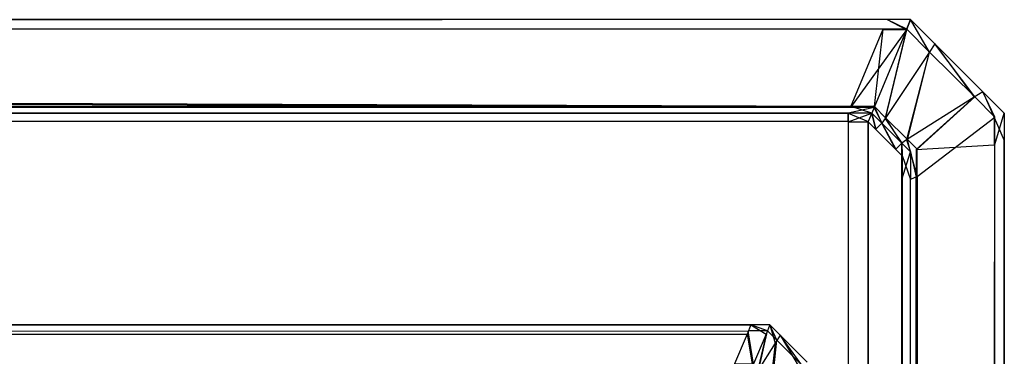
# Model space of a CAD drawing. Extents: x 0 to 0.8, y -0.501 to 0.
# Tile 111 of 111: x 0.78949 to 0.8, y -0.0036 to 0. Entities that reach past the tile are written whole.
import ezdxf

# ---------------------------------------------------------------- set-up
doc = ezdxf.new("R2010")
doc.units = 0
doc.layers.add('L39_KORPUS1_0___REPLACEMTFOREMP', color=7, linetype='CONTINUOUS')
doc.layers.add('L3_ABDECKPL_0___REPLACEMTFOREMP', color=7, linetype='CONTINUOUS')

msp = doc.modelspace()

# ---------------------------------------------------------------- linework, layer by layer
at = {"layer": 'L39_KORPUS1_0___REPLACEMTFOREMP', "color": 8}
for points, invisible_edges in [([(0.797254, -0.003361, 0.007289), (0.1, -0.003262, 0.00719), (0.1, -0.003361, 0.007289), (0.797254, -0.003361, 0.007289)], 13), ([(0.1, -0.003262, 0.00719), (0.797254, -0.003361, 0.007289), (0.797295, -0.003262, 0.00719), (0.1, -0.003262, 0.00719)], 14), ([(0.1, -0.003262, 0.000565), (0.797295, -0.003262, 0.007018), (0.797295, -0.003262, 0.000565), (0.1, -0.003262, 0.000565)], 13), ([(0.797295, -0.003262, 0.007018), (0.1, -0.003262, 0.000565), (0.1, -0.003262, 0.007018), (0.797295, -0.003262, 0.007018)], 14), ([(0.1, -0.003262, 0.007018), (0.797295, -0.003262, 0.00719), (0.797295, -0.003262, 0.007018), (0.1, -0.003262, 0.007018)], 13), ([(0.797295, -0.003262, 0.00719), (0.1, -0.003262, 0.007018), (0.1, -0.003262, 0.00719), (0.797295, -0.003262, 0.00719)], 14), ([(0.797295, -0.003262, 0.0005), (0.1, -0.003326, 0.000436), (0.1, -0.003262, 0.0005), (0.797295, -0.003262, 0.0005)], 13), ([(0.1, -0.003326, 0.000436), (0.797295, -0.003262, 0.0005), (0.797268, -0.003326, 0.000436), (0.1, -0.003326, 0.000436)], 14), ([(0.1, -0.003262, 0.0005), (0.797295, -0.003262, 0.000565), (0.797295, -0.003262, 0.0005), (0.1, -0.003262, 0.0005)], 13), ([(0.797295, -0.003262, 0.000565), (0.1, -0.003262, 0.0005), (0.1, -0.003262, 0.000565), (0.797295, -0.003262, 0.000565)], 14), ([(0.797268, -0.003326, 0.000436), (0.1, -0.003682, 0.00008), (0.1, -0.003326, 0.000436), (0.797268, -0.003326, 0.000436)], 13), ([(0.1, -0.003682, 0.00008), (0.797268, -0.003326, 0.000436), (0.797121, -0.003682, 0.000079), (0.1, -0.003682, 0.00008)], 14), ([(0.797111, -0.003705, 0.007633), (0.1, -0.003361, 0.007289), (0.1, -0.003705, 0.007633), (0.797111, -0.003705, 0.007633)], 13), ([(0.1, -0.003361, 0.007289), (0.797111, -0.003705, 0.007633), (0.797254, -0.003361, 0.007289), (0.1, -0.003361, 0.007289)], 14), ([(0.797314, -0.003705, 0.007633), (0.797254, -0.003361, 0.007289), (0.797111, -0.003705, 0.007633), (0.797314, -0.003705, 0.007633)], 13), ([(0.797268, -0.003326, 0.000436), (0.797324, -0.003682, 0.000079), (0.797121, -0.003682, 0.000079), (0.797268, -0.003326, 0.000436)], 13), ([(0.797457, -0.003361, 0.007289), (0.797295, -0.003262, 0.00719), (0.797254, -0.003361, 0.007289), (0.797457, -0.003361, 0.007289)], 13), ([(0.797254, -0.003361, 0.007289), (0.797314, -0.003705, 0.007633), (0.797457, -0.003361, 0.007289), (0.797254, -0.003361, 0.007289)], 14), ([(0.797295, -0.003262, 0.0005), (0.797472, -0.003326, 0.000436), (0.797268, -0.003326, 0.000436), (0.797295, -0.003262, 0.0005)], 13), ([(0.797324, -0.003682, 0.000079), (0.797268, -0.003326, 0.000436), (0.797472, -0.003326, 0.000436), (0.797324, -0.003682, 0.000079)], 14), ([(0.797295, -0.003262, 0.00719), (0.797457, -0.003361, 0.007289), (0.797498, -0.003262, 0.00719), (0.797295, -0.003262, 0.00719)], 14), ([(0.797295, -0.003262, 0.007018), (0.797498, -0.003262, 0.000565), (0.797295, -0.003262, 0.000565), (0.797295, -0.003262, 0.007018)], 13), ([(0.797498, -0.003262, 0.000565), (0.797295, -0.003262, 0.007018), (0.797498, -0.003262, 0.007018), (0.797498, -0.003262, 0.000565)], 14), ([(0.797295, -0.003262, 0.00719), (0.797498, -0.003262, 0.007018), (0.797295, -0.003262, 0.007018), (0.797295, -0.003262, 0.00719)], 13), ([(0.797498, -0.003262, 0.007018), (0.797295, -0.003262, 0.00719), (0.797498, -0.003262, 0.00719), (0.797498, -0.003262, 0.007018)], 14), ([(0.797295, -0.003262, 0.000565), (0.797498, -0.003262, 0.0005), (0.797295, -0.003262, 0.0005), (0.797295, -0.003262, 0.000565)], 13), ([(0.797498, -0.003262, 0.0005), (0.797295, -0.003262, 0.000565), (0.797498, -0.003262, 0.000565), (0.797498, -0.003262, 0.0005)], 14), ([(0.797472, -0.003326, 0.000436), (0.797295, -0.003262, 0.0005), (0.797498, -0.003262, 0.0005), (0.797472, -0.003326, 0.000436)], 14), ([(0.797367, -0.003758, 0.007633), (0.797457, -0.003361, 0.007289), (0.797314, -0.003705, 0.007633), (0.797367, -0.003758, 0.007633)], 13), ([(0.797472, -0.003326, 0.000436), (0.797379, -0.003738, 0.000079), (0.797324, -0.003682, 0.000079), (0.797472, -0.003326, 0.000436)], 13), ([(0.797457, -0.003361, 0.007289), (0.797367, -0.003758, 0.007633), (0.797554, -0.003458, 0.007289), (0.797457, -0.003361, 0.007289)], 14), ([(0.797379, -0.003738, 0.000079), (0.797472, -0.003326, 0.000436), (0.797573, -0.003427, 0.000436), (0.797379, -0.003738, 0.000079)], 14), ([(0.797554, -0.003458, 0.007289), (0.797498, -0.003262, 0.00719), (0.797457, -0.003361, 0.007289), (0.797554, -0.003458, 0.007289)], 13), ([(0.797498, -0.003262, 0.0005), (0.797573, -0.003427, 0.000436), (0.797472, -0.003326, 0.000436), (0.797498, -0.003262, 0.0005)], 13), ([(0.797573, -0.003427, 0.000436), (0.797498, -0.003262, 0.0005), (0.797608, -0.003372, 0.0005), (0.797573, -0.003427, 0.000436)], 14), ([(0.797498, -0.003262, 0.0005), (0.797608, -0.003372, 0.000565), (0.797608, -0.003372, 0.0005), (0.797498, -0.003262, 0.0005)], 13), ([(0.797608, -0.003372, 0.000565), (0.797498, -0.003262, 0.0005), (0.797498, -0.003262, 0.000565), (0.797608, -0.003372, 0.000565)], 14), ([(0.797498, -0.003262, 0.000565), (0.797608, -0.003372, 0.007018), (0.797608, -0.003372, 0.000565), (0.797498, -0.003262, 0.000565)], 13), ([(0.797608, -0.003372, 0.007018), (0.797498, -0.003262, 0.000565), (0.797498, -0.003262, 0.007018), (0.797608, -0.003372, 0.007018)], 14), ([(0.797498, -0.003262, 0.00719), (0.797554, -0.003458, 0.007289), (0.797608, -0.003372, 0.00719), (0.797498, -0.003262, 0.00719)], 14), ([(0.797498, -0.003262, 0.007018), (0.797608, -0.003372, 0.00719), (0.797608, -0.003372, 0.007018), (0.797498, -0.003262, 0.007018)], 13), ([(0.797608, -0.003372, 0.00719), (0.797498, -0.003262, 0.007018), (0.797498, -0.003262, 0.00719), (0.797608, -0.003372, 0.00719)], 14), ([(0.797506, -0.003896, 0.007633), (0.797554, -0.003458, 0.007289), (0.797367, -0.003758, 0.007633), (0.797506, -0.003896, 0.007633)], 13), ([(0.797573, -0.003427, 0.000436), (0.797526, -0.003884, 0.000079), (0.797379, -0.003738, 0.000079), (0.797573, -0.003427, 0.000436)], 13), ([(0.797554, -0.003458, 0.007289), (0.797506, -0.003896, 0.007633), (0.797809, -0.003713, 0.007289), (0.797554, -0.003458, 0.007289)], 14), ([(0.797526, -0.003884, 0.000079), (0.797573, -0.003427, 0.000436), (0.79784, -0.003694, 0.000436), (0.797526, -0.003884, 0.000079)], 14), ([(0.797809, -0.003713, 0.007289), (0.797608, -0.003372, 0.00719), (0.797554, -0.003458, 0.007289), (0.797809, -0.003713, 0.007289)], 13), ([(0.797608, -0.003372, 0.0005), (0.79784, -0.003694, 0.000436), (0.797573, -0.003427, 0.000436), (0.797608, -0.003372, 0.0005)], 13), ([(0.797608, -0.003372, 0.007018), (0.797896, -0.00366, 0.00719), (0.797896, -0.00366, 0.007018), (0.797608, -0.003372, 0.007018)], 13), ([(0.797896, -0.00366, 0.00719), (0.797608, -0.003372, 0.007018), (0.797608, -0.003372, 0.00719), (0.797896, -0.00366, 0.00719)], 14), ([(0.797608, -0.003372, 0.00719), (0.797809, -0.003713, 0.007289), (0.797896, -0.00366, 0.00719), (0.797608, -0.003372, 0.00719)], 14), ([(0.797608, -0.003372, 0.000565), (0.797896, -0.00366, 0.007018), (0.797896, -0.00366, 0.000565), (0.797608, -0.003372, 0.000565)], 13), ([(0.797896, -0.00366, 0.007018), (0.797608, -0.003372, 0.000565), (0.797608, -0.003372, 0.007018), (0.797896, -0.00366, 0.007018)], 14), ([(0.797608, -0.003372, 0.0005), (0.797896, -0.00366, 0.000565), (0.797896, -0.00366, 0.0005), (0.797608, -0.003372, 0.0005)], 13), ([(0.797896, -0.00366, 0.000565), (0.797608, -0.003372, 0.0005), (0.797608, -0.003372, 0.000565), (0.797896, -0.00366, 0.000565)], 14), ([(0.79784, -0.003694, 0.000436), (0.797608, -0.003372, 0.0005), (0.797896, -0.00366, 0.0005), (0.79784, -0.003694, 0.000436)], 14)]:
    msp.add_3dface(points, dxfattribs=dict(at, invisible_edges=invisible_edges))
at = {"layer": 'L3_ABDECKPL_0___REPLACEMTFOREMP', "color": 39}
for points, invisible_edges in [([(0.561822, 0, 0.602216), (0.798748, 0, 0.602038), (0.561822, 0, 0.602038), (0.561822, 0, 0.602216)], 13), ([(0.798748, 0, 0.602038), (0.561822, 0, 0.602216), (0.798748, 0, 0.602216), (0.798748, 0, 0.602038)], 14), ([(0.561822, 0, 0.602038), (0.798748, 0, 0.592354), (0.561822, 0, 0.592354), (0.561822, 0, 0.602038)], 13), ([(0.798748, 0, 0.592354), (0.561822, 0, 0.602038), (0.798748, 0, 0.602038), (0.798748, 0, 0.592354)], 14), ([(0.561867, -0.000108, 0.602325), (0.798748, 0, 0.602216), (0.561822, 0, 0.602216), (0.561867, -0.000108, 0.602325)], 13), ([(0.561822, 0, 0.592354), (0.798748, 0, 0.592216), (0.561822, 0, 0.592216), (0.561822, 0, 0.592354)], 13), ([(0.798748, 0, 0.592216), (0.561822, 0, 0.592354), (0.798748, 0, 0.592354), (0.798748, 0, 0.592216)], 14), ([(0.561822, 0, 0.592216), (0.798706, -0.000101, 0.592115), (0.561864, -0.000101, 0.592115), (0.561822, 0, 0.592216)], 13), ([(0.798706, -0.000101, 0.592115), (0.561822, 0, 0.592216), (0.798748, 0, 0.592216), (0.798706, -0.000101, 0.592115)], 14), ([(0.798748, 0, 0.602216), (0.561867, -0.000108, 0.602325), (0.798703, -0.000108, 0.602325), (0.798748, 0, 0.602216)], 14), ([(0.798955, -0.000108, 0.602325), (0.798748, 0, 0.602216), (0.798703, -0.000108, 0.602325), (0.798955, -0.000108, 0.602325)], 14), ([(0.798748, 0, 0.592216), (0.798958, -0.000101, 0.592115), (0.798706, -0.000101, 0.592115), (0.798748, 0, 0.592216)], 13), ([(0.798748, 0, 0.602216), (0.799, 0, 0.602038), (0.798748, 0, 0.602038), (0.798748, 0, 0.602216)], 13), ([(0.799, 0, 0.602038), (0.798748, 0, 0.602216), (0.799, 0, 0.602216), (0.799, 0, 0.602038)], 14), ([(0.798748, 0, 0.602038), (0.799, 0, 0.592354), (0.798748, 0, 0.592354), (0.798748, 0, 0.602038)], 13), ([(0.799, 0, 0.592354), (0.798748, 0, 0.602038), (0.799, 0, 0.602038), (0.799, 0, 0.592354)], 14), ([(0.798748, 0, 0.602216), (0.798955, -0.000108, 0.602325), (0.799, 0, 0.602216), (0.798748, 0, 0.602216)], 13), ([(0.798748, 0, 0.592354), (0.799, 0, 0.592216), (0.798748, 0, 0.592216), (0.798748, 0, 0.592354)], 13), ([(0.799, 0, 0.592216), (0.798748, 0, 0.592354), (0.799, 0, 0.592354), (0.799, 0, 0.592216)], 14), ([(0.798958, -0.000101, 0.592115), (0.798748, 0, 0.592216), (0.799, 0, 0.592216), (0.798958, -0.000101, 0.592115)], 14), ([(0.799199, -0.000352, 0.602325), (0.799, 0, 0.602216), (0.798955, -0.000108, 0.602325), (0.799199, -0.000352, 0.602325)], 13), ([(0.799, 0, 0.592216), (0.799203, -0.000346, 0.592115), (0.798958, -0.000101, 0.592115), (0.799, 0, 0.592216)], 13), ([(0.799, 0, 0.602216), (0.799199, -0.000352, 0.602325), (0.79926, -0.00026, 0.602216), (0.799, 0, 0.602216)], 14), ([(0.799203, -0.000346, 0.592115), (0.799, 0, 0.592216), (0.79926, -0.00026, 0.592216), (0.799203, -0.000346, 0.592115)], 14), ([(0.799, 0, 0.592216), (0.79926, -0.00026, 0.592354), (0.79926, -0.00026, 0.592216), (0.799, 0, 0.592216)], 13), ([(0.79926, -0.00026, 0.592354), (0.799, 0, 0.592216), (0.799, 0, 0.592354), (0.79926, -0.00026, 0.592354)], 14), ([(0.799, 0, 0.602038), (0.79926, -0.00026, 0.602216), (0.79926, -0.00026, 0.602038), (0.799, 0, 0.602038)], 13), ([(0.79926, -0.00026, 0.602216), (0.799, 0, 0.602038), (0.799, 0, 0.602216), (0.79926, -0.00026, 0.602216)], 14), ([(0.799, 0, 0.592354), (0.79926, -0.00026, 0.602038), (0.79926, -0.00026, 0.592354), (0.799, 0, 0.592354)], 13), ([(0.79926, -0.00026, 0.602038), (0.799, 0, 0.592354), (0.799, 0, 0.602038), (0.79926, -0.00026, 0.602038)], 14), ([(0.561864, -0.000101, 0.592115), (0.798364, -0.000929, 0.591287), (0.562206, -0.000929, 0.591287), (0.561864, -0.000101, 0.592115)], 13), ([(0.798364, -0.000929, 0.591287), (0.561864, -0.000101, 0.592115), (0.798706, -0.000101, 0.592115), (0.798364, -0.000929, 0.591287)], 14), ([(0.798706, -0.000101, 0.592115), (0.798615, -0.000929, 0.591287), (0.798364, -0.000929, 0.591287), (0.798706, -0.000101, 0.592115)], 13), ([(0.798958, -0.000101, 0.592115), (0.798733, -0.001048, 0.591287), (0.798615, -0.000929, 0.591287), (0.798958, -0.000101, 0.592115)], 13), ([(0.798615, -0.000929, 0.591287), (0.798706, -0.000101, 0.592115), (0.798958, -0.000101, 0.592115), (0.798615, -0.000929, 0.591287)], 14), ([(0.798733, -0.001048, 0.591287), (0.798958, -0.000101, 0.592115), (0.799203, -0.000346, 0.592115), (0.798733, -0.001048, 0.591287)], 14), ([(0.561867, -0.000108, 0.602325), (0.798359, -0.000939, 0.603156), (0.798703, -0.000108, 0.602325), (0.561867, -0.000108, 0.602325)], 13), ([(0.798359, -0.000939, 0.603156), (0.561867, -0.000108, 0.602325), (0.56221, -0.000939, 0.603156), (0.798359, -0.000939, 0.603156)], 14), ([(0.798359, -0.000939, 0.603156), (0.798955, -0.000108, 0.602325), (0.798703, -0.000108, 0.602325), (0.798359, -0.000939, 0.603156)], 13), ([(0.798955, -0.000108, 0.602325), (0.798359, -0.000939, 0.603156), (0.798611, -0.000939, 0.603156), (0.798955, -0.000108, 0.602325)], 14), ([(0.798728, -0.001056, 0.603156), (0.798955, -0.000108, 0.602325), (0.798611, -0.000939, 0.603156), (0.798728, -0.001056, 0.603156)], 13), ([(0.798955, -0.000108, 0.602325), (0.798728, -0.001056, 0.603156), (0.799199, -0.000352, 0.602325), (0.798955, -0.000108, 0.602325)], 14), ([(0.799677, -0.00083, 0.602325), (0.79926, -0.00026, 0.602216), (0.799199, -0.000352, 0.602325), (0.799677, -0.00083, 0.602325)], 13), ([(0.79926, -0.00026, 0.592216), (0.799684, -0.000826, 0.592115), (0.799203, -0.000346, 0.592115), (0.79926, -0.00026, 0.592216)], 13), ([(0.79926, -0.00026, 0.602216), (0.799677, -0.00083, 0.602325), (0.799771, -0.000771, 0.602216), (0.79926, -0.00026, 0.602216)], 14), ([(0.799684, -0.000826, 0.592115), (0.79926, -0.00026, 0.592216), (0.799771, -0.000771, 0.592216), (0.799684, -0.000826, 0.592115)], 14), ([(0.79926, -0.00026, 0.592216), (0.799771, -0.000771, 0.592354), (0.799771, -0.000771, 0.592216), (0.79926, -0.00026, 0.592216)], 13), ([(0.799771, -0.000771, 0.592354), (0.79926, -0.00026, 0.592216), (0.79926, -0.00026, 0.592354), (0.799771, -0.000771, 0.592354)], 14), ([(0.79926, -0.00026, 0.602038), (0.799771, -0.000771, 0.602216), (0.799771, -0.000771, 0.602038), (0.79926, -0.00026, 0.602038)], 13), ([(0.799771, -0.000771, 0.602216), (0.79926, -0.00026, 0.602038), (0.79926, -0.00026, 0.602216), (0.799771, -0.000771, 0.602216)], 14), ([(0.79926, -0.00026, 0.592354), (0.799771, -0.000771, 0.602038), (0.799771, -0.000771, 0.592354), (0.79926, -0.00026, 0.592354)], 13), ([(0.799771, -0.000771, 0.602038), (0.79926, -0.00026, 0.592354), (0.79926, -0.00026, 0.602038), (0.799771, -0.000771, 0.602038)], 14), ([(0.798957, -0.001286, 0.603156), (0.799199, -0.000352, 0.602325), (0.798728, -0.001056, 0.603156), (0.798957, -0.001286, 0.603156)], 13), ([(0.799203, -0.000346, 0.592115), (0.798966, -0.00128, 0.591287), (0.798733, -0.001048, 0.591287), (0.799203, -0.000346, 0.592115)], 13), ([(0.799199, -0.000352, 0.602325), (0.798957, -0.001286, 0.603156), (0.799677, -0.00083, 0.602325), (0.799199, -0.000352, 0.602325)], 14), ([(0.798966, -0.00128, 0.591287), (0.799203, -0.000346, 0.592115), (0.799684, -0.000826, 0.592115), (0.798966, -0.00128, 0.591287)], 14), ([(0.79906, -0.001389, 0.603156), (0.799677, -0.00083, 0.602325), (0.798957, -0.001286, 0.603156), (0.79906, -0.001389, 0.603156)], 13), ([(0.799684, -0.000826, 0.592115), (0.79907, -0.001384, 0.591287), (0.798966, -0.00128, 0.591287), (0.799684, -0.000826, 0.592115)], 13), ([(0.799677, -0.00083, 0.602325), (0.79906, -0.001389, 0.603156), (0.799892, -0.001044, 0.602325), (0.799677, -0.00083, 0.602325)], 14), ([(0.79907, -0.001384, 0.591287), (0.799684, -0.000826, 0.592115), (0.799899, -0.001041, 0.592115), (0.79907, -0.001384, 0.591287)], 14), ([(0.799892, -0.001044, 0.602325), (0.799771, -0.000771, 0.602216), (0.799677, -0.00083, 0.602325), (0.799892, -0.001044, 0.602325)], 13), ([(0.799771, -0.000771, 0.592216), (0.799899, -0.001041, 0.592115), (0.799684, -0.000826, 0.592115), (0.799771, -0.000771, 0.592216)], 13), ([(0.799771, -0.000771, 0.592216), (0.8, -0.000999, 0.592354), (0.8, -0.000999, 0.592216), (0.799771, -0.000771, 0.592216)], 13), ([(0.8, -0.000999, 0.592354), (0.799771, -0.000771, 0.592216), (0.799771, -0.000771, 0.592354), (0.8, -0.000999, 0.592354)], 14), ([(0.799899, -0.001041, 0.592115), (0.799771, -0.000771, 0.592216), (0.8, -0.000999, 0.592216), (0.799899, -0.001041, 0.592115)], 14), ([(0.799771, -0.000771, 0.602216), (0.799892, -0.001044, 0.602325), (0.8, -0.000999, 0.602216), (0.799771, -0.000771, 0.602216)], 14), ([(0.799771, -0.000771, 0.602038), (0.8, -0.000999, 0.602216), (0.8, -0.000999, 0.602038), (0.799771, -0.000771, 0.602038)], 13), ([(0.8, -0.000999, 0.602216), (0.799771, -0.000771, 0.602038), (0.799771, -0.000771, 0.602216), (0.8, -0.000999, 0.602216)], 14), ([(0.799771, -0.000771, 0.592354), (0.8, -0.000999, 0.602038), (0.8, -0.000999, 0.592354), (0.799771, -0.000771, 0.592354)], 13), ([(0.8, -0.000999, 0.602038), (0.799771, -0.000771, 0.592354), (0.799771, -0.000771, 0.602038), (0.8, -0.000999, 0.602038)], 14), ([(0.562206, -0.000929, 0.591287), (0.798335, -0.000999, 0.591216), (0.562235, -0.000999, 0.591216), (0.562206, -0.000929, 0.591287)], 13), ([(0.798335, -0.000999, 0.591216), (0.562206, -0.000929, 0.591287), (0.798364, -0.000929, 0.591287), (0.798335, -0.000999, 0.591216)], 14), ([(0.562235, -0.000999, 0.603216), (0.798359, -0.000939, 0.603156), (0.56221, -0.000939, 0.603156), (0.562235, -0.000999, 0.603216)], 13), ([(0.798359, -0.000939, 0.603156), (0.562235, -0.000999, 0.603216), (0.798335, -0.000999, 0.603216), (0.798359, -0.000939, 0.603156)], 14), ([(0.798364, -0.000929, 0.591287), (0.798586, -0.000999, 0.591216), (0.798335, -0.000999, 0.591216), (0.798364, -0.000929, 0.591287)], 13), ([(0.798335, -0.000999, 0.603216), (0.798611, -0.000939, 0.603156), (0.798359, -0.000939, 0.603156), (0.798335, -0.000999, 0.603216)], 13), ([(0.798611, -0.000939, 0.603156), (0.798335, -0.000999, 0.603216), (0.798586, -0.000999, 0.603216), (0.798611, -0.000939, 0.603156)], 14), ([(0.798586, -0.000999, 0.591216), (0.798364, -0.000929, 0.591287), (0.798615, -0.000929, 0.591287), (0.798586, -0.000999, 0.591216)], 14), ([(0.798615, -0.000929, 0.591287), (0.798694, -0.001107, 0.591216), (0.798586, -0.000999, 0.591216), (0.798615, -0.000929, 0.591287)], 13), ([(0.798694, -0.001107, 0.603216), (0.798611, -0.000939, 0.603156), (0.798586, -0.000999, 0.603216), (0.798694, -0.001107, 0.603216)], 13), ([(0.798611, -0.000939, 0.603156), (0.798694, -0.001107, 0.603216), (0.798728, -0.001056, 0.603156), (0.798611, -0.000939, 0.603156)], 14), ([(0.798694, -0.001107, 0.591216), (0.798615, -0.000929, 0.591287), (0.798733, -0.001048, 0.591287), (0.798694, -0.001107, 0.591216)], 14), ([(0.798335, -0.00109, 0.603216), (0.562235, -0.000999, 0.603216), (0.562235, -0.00109, 0.603216), (0.798335, -0.00109, 0.603216)], 13), ([(0.562235, -0.000999, 0.603216), (0.798335, -0.00109, 0.603216), (0.798335, -0.000999, 0.603216), (0.562235, -0.000999, 0.603216)], 14), ([(0.798335, -0.000999, 0.591216), (0.562235, -0.001093, 0.591216), (0.562235, -0.000999, 0.591216), (0.798335, -0.000999, 0.591216)], 13), ([(0.562235, -0.001093, 0.591216), (0.798335, -0.000999, 0.591216), (0.798335, -0.001093, 0.591216), (0.562235, -0.001093, 0.591216)], 14), ([(0.798548, -0.00109, 0.603216), (0.798335, -0.000999, 0.603216), (0.798335, -0.00109, 0.603216), (0.798548, -0.00109, 0.603216)], 13), ([(0.798335, -0.000999, 0.603216), (0.798548, -0.00109, 0.603216), (0.798586, -0.000999, 0.603216), (0.798335, -0.000999, 0.603216)], 14), ([(0.798586, -0.000999, 0.591216), (0.798335, -0.001093, 0.591216), (0.798335, -0.000999, 0.591216), (0.798586, -0.000999, 0.591216)], 13), ([(0.798335, -0.001093, 0.591216), (0.798586, -0.000999, 0.591216), (0.798547, -0.001093, 0.591216), (0.798335, -0.001093, 0.591216)], 14), ([(0.798586, -0.000999, 0.591216), (0.798628, -0.001173, 0.591216), (0.798547, -0.001093, 0.591216), (0.798586, -0.000999, 0.591216)], 13), ([(0.79863, -0.001171, 0.603216), (0.798586, -0.000999, 0.603216), (0.798548, -0.00109, 0.603216), (0.79863, -0.001171, 0.603216)], 13), ([(0.798586, -0.000999, 0.603216), (0.79863, -0.001171, 0.603216), (0.798694, -0.001107, 0.603216), (0.798586, -0.000999, 0.603216)], 14), ([(0.798628, -0.001173, 0.591216), (0.798586, -0.000999, 0.591216), (0.798694, -0.001107, 0.591216), (0.798628, -0.001173, 0.591216)], 14), ([(0.798733, -0.001048, 0.591287), (0.798905, -0.001319, 0.591216), (0.798694, -0.001107, 0.591216), (0.798733, -0.001048, 0.591287)], 13), ([(0.798905, -0.001319, 0.591216), (0.798733, -0.001048, 0.591287), (0.798966, -0.00128, 0.591287), (0.798905, -0.001319, 0.591216)], 14), ([(0.79906, -0.001389, 0.603156), (0.799892, -0.001338, 0.602325), (0.799892, -0.001044, 0.602325), (0.79906, -0.001389, 0.603156)], 14), ([(0.799899, -0.001041, 0.592115), (0.79907, -0.001678, 0.591287), (0.79907, -0.001384, 0.591287), (0.799899, -0.001041, 0.592115)], 13), ([(0.79907, -0.001678, 0.591287), (0.799899, -0.001041, 0.592115), (0.799899, -0.001335, 0.592115), (0.79907, -0.001678, 0.591287)], 14), ([(0.799892, -0.001044, 0.602325), (0.8, -0.001293, 0.602216), (0.8, -0.000999, 0.602216), (0.799892, -0.001044, 0.602325)], 14), ([(0.8, -0.001293, 0.602216), (0.799892, -0.001044, 0.602325), (0.799892, -0.001338, 0.602325), (0.8, -0.001293, 0.602216)], 13), ([(0.8, -0.000999, 0.592216), (0.799899, -0.001335, 0.592115), (0.799899, -0.001041, 0.592115), (0.8, -0.000999, 0.592216)], 13), ([(0.799899, -0.001335, 0.592115), (0.8, -0.000999, 0.592216), (0.8, -0.001293, 0.592216), (0.799899, -0.001335, 0.592115)], 14), ([(0.8, -0.001293, 0.602038), (0.8, -0.000999, 0.602216), (0.8, -0.001293, 0.602216), (0.8, -0.001293, 0.602038)], 13), ([(0.8, -0.000999, 0.602216), (0.8, -0.001293, 0.602038), (0.8, -0.000999, 0.602038), (0.8, -0.000999, 0.602216)], 14), ([(0.8, -0.001293, 0.592354), (0.8, -0.000999, 0.602038), (0.8, -0.001293, 0.602038), (0.8, -0.001293, 0.592354)], 13), ([(0.8, -0.000999, 0.602038), (0.8, -0.001293, 0.592354), (0.8, -0.000999, 0.592354), (0.8, -0.000999, 0.602038)], 14), ([(0.8, -0.001293, 0.592216), (0.8, -0.000999, 0.592354), (0.8, -0.001293, 0.592354), (0.8, -0.001293, 0.592216)], 13), ([(0.8, -0.000999, 0.592354), (0.8, -0.001293, 0.592216), (0.8, -0.000999, 0.592216), (0.8, -0.000999, 0.592354)], 14), ([(0.561705, -0.001395, 0.603216), (0.798384, -0.499638, 0.603216), (0.561951, -0.00115, 0.603216), (0.561705, -0.001395, 0.603216)], 13), ([(0.798384, -0.499635, 0.591216), (0.561708, -0.001397, 0.591216), (0.561953, -0.001152, 0.591216), (0.798384, -0.499635, 0.591216)], 13), ([(0.561951, -0.00115, 0.603216), (0.798384, -0.499638, 0.603216), (0.562011, -0.00109, 0.603216), (0.561951, -0.00115, 0.603216)], 10), ([(0.798384, -0.499635, 0.591216), (0.561953, -0.001152, 0.591216), (0.562012, -0.001093, 0.591216), (0.798384, -0.499635, 0.591216)], 10), ([(0.562011, -0.00109, 0.603216), (0.798384, -0.499638, 0.603216), (0.562235, -0.00109, 0.603216), (0.562011, -0.00109, 0.603216)], 13), ([(0.798384, -0.499635, 0.591216), (0.562012, -0.001093, 0.591216), (0.562235, -0.001093, 0.591216), (0.798384, -0.499635, 0.591216)], 13), ([(0.562235, -0.00109, 0.603216), (0.798384, -0.499638, 0.603216), (0.798335, -0.00109, 0.603216), (0.562235, -0.00109, 0.603216)], 10), ([(0.798384, -0.499635, 0.591216), (0.562235, -0.001093, 0.591216), (0.798335, -0.001093, 0.591216), (0.798384, -0.499635, 0.591216)], 10), ([(0.798335, -0.00109, 0.603216), (0.798384, -0.499638, 0.603216), (0.798548, -0.00109, 0.603216), (0.798335, -0.00109, 0.603216)], 13), ([(0.798384, -0.499635, 0.591216), (0.798335, -0.001093, 0.591216), (0.798547, -0.001093, 0.591216), (0.798384, -0.499635, 0.591216)], 13), ([(0.798548, -0.00109, 0.603216), (0.798384, -0.499638, 0.603216), (0.798548, -0.499638, 0.603216), (0.798548, -0.00109, 0.603216)], 10), ([(0.798384, -0.499635, 0.591216), (0.798547, -0.001093, 0.591216), (0.798547, -0.499635, 0.591216), (0.798384, -0.499635, 0.591216)], 14), ([(0.798547, -0.499635, 0.591216), (0.798547, -0.001093, 0.591216), (0.798597, -0.499584, 0.591216), (0.798547, -0.499635, 0.591216)], 15), ([(0.798597, -0.499584, 0.591216), (0.798547, -0.001093, 0.591216), (0.798628, -0.001173, 0.591216), (0.798597, -0.499584, 0.591216)], 15), ([(0.798548, -0.00109, 0.603216), (0.798548, -0.499638, 0.603216), (0.7986, -0.499586, 0.603216), (0.798548, -0.00109, 0.603216)], 15), ([(0.798548, -0.00109, 0.603216), (0.7986, -0.499586, 0.603216), (0.79863, -0.001171, 0.603216), (0.798548, -0.00109, 0.603216)], 15), ([(0.798694, -0.001107, 0.591216), (0.798839, -0.001385, 0.591216), (0.798628, -0.001173, 0.591216), (0.798694, -0.001107, 0.591216)], 13), ([(0.798841, -0.001383, 0.603216), (0.798694, -0.001107, 0.603216), (0.79863, -0.001171, 0.603216), (0.798841, -0.001383, 0.603216)], 13), ([(0.798905, -0.001319, 0.603216), (0.798728, -0.001056, 0.603156), (0.798694, -0.001107, 0.603216), (0.798905, -0.001319, 0.603216)], 13), ([(0.798694, -0.001107, 0.603216), (0.798841, -0.001383, 0.603216), (0.798905, -0.001319, 0.603216), (0.798694, -0.001107, 0.603216)], 14), ([(0.798839, -0.001385, 0.591216), (0.798694, -0.001107, 0.591216), (0.798905, -0.001319, 0.591216), (0.798839, -0.001385, 0.591216)], 14), ([(0.798728, -0.001056, 0.603156), (0.798905, -0.001319, 0.603216), (0.798957, -0.001286, 0.603156), (0.798728, -0.001056, 0.603156)], 14), ([(0.798597, -0.499584, 0.591216), (0.798628, -0.001173, 0.591216), (0.798848, -0.499334, 0.591216), (0.798597, -0.499584, 0.591216)], 15), ([(0.79863, -0.001171, 0.603216), (0.7986, -0.499586, 0.603216), (0.79885, -0.499336, 0.603216), (0.79863, -0.001171, 0.603216)], 15), ([(0.798848, -0.499334, 0.591216), (0.798628, -0.001173, 0.591216), (0.798839, -0.001385, 0.591216), (0.798848, -0.499334, 0.591216)], 15), ([(0.79863, -0.001171, 0.603216), (0.79885, -0.499336, 0.603216), (0.798841, -0.001383, 0.603216), (0.79863, -0.001171, 0.603216)], 15), ([(0.798905, -0.001319, 0.591216), (0.798907, -0.001452, 0.591216), (0.798839, -0.001385, 0.591216), (0.798905, -0.001319, 0.591216)], 13), ([(0.79891, -0.001451, 0.603216), (0.798905, -0.001319, 0.603216), (0.798841, -0.001383, 0.603216), (0.79891, -0.001451, 0.603216)], 13), ([(0.798966, -0.00128, 0.591287), (0.799, -0.001413, 0.591216), (0.798905, -0.001319, 0.591216), (0.798966, -0.00128, 0.591287)], 13), ([(0.799, -0.001413, 0.603216), (0.798957, -0.001286, 0.603156), (0.798905, -0.001319, 0.603216), (0.799, -0.001413, 0.603216)], 13), ([(0.798905, -0.001319, 0.603216), (0.79891, -0.001451, 0.603216), (0.799, -0.001413, 0.603216), (0.798905, -0.001319, 0.603216)], 14), ([(0.798907, -0.001452, 0.591216), (0.798905, -0.001319, 0.591216), (0.799, -0.001413, 0.591216), (0.798907, -0.001452, 0.591216)], 14), ([(0.798957, -0.001286, 0.603156), (0.799, -0.001413, 0.603216), (0.79906, -0.001389, 0.603156), (0.798957, -0.001286, 0.603156)], 14), ([(0.799, -0.001413, 0.591216), (0.798966, -0.00128, 0.591287), (0.79907, -0.001384, 0.591287), (0.799, -0.001413, 0.591216)], 14), ([(0.79906, -0.001682, 0.603156), (0.799892, -0.499441, 0.602325), (0.799892, -0.001338, 0.602325), (0.79906, -0.001682, 0.603156)], 14), ([(0.799892, -0.001338, 0.602325), (0.79906, -0.001389, 0.603156), (0.79906, -0.001682, 0.603156), (0.799892, -0.001338, 0.602325)], 13), ([(0.799899, -0.001335, 0.592115), (0.79907, -0.499101, 0.591287), (0.79907, -0.001678, 0.591287), (0.799899, -0.001335, 0.592115)], 13), ([(0.79907, -0.499101, 0.591287), (0.799899, -0.001335, 0.592115), (0.799899, -0.499444, 0.592115), (0.79907, -0.499101, 0.591287)], 14), ([(0.8, -0.001293, 0.602216), (0.799892, -0.499441, 0.602325), (0.8, -0.499485, 0.602216), (0.8, -0.001293, 0.602216)], 13), ([(0.799892, -0.499441, 0.602325), (0.8, -0.001293, 0.602216), (0.799892, -0.001338, 0.602325), (0.799892, -0.499441, 0.602325)], 14), ([(0.8, -0.001293, 0.592216), (0.799899, -0.499444, 0.592115), (0.799899, -0.001335, 0.592115), (0.8, -0.001293, 0.592216)], 13), ([(0.799899, -0.499444, 0.592115), (0.8, -0.001293, 0.592216), (0.8, -0.499485, 0.592216), (0.799899, -0.499444, 0.592115)], 14), ([(0.8, -0.499485, 0.602038), (0.8, -0.001293, 0.602216), (0.8, -0.499485, 0.602216), (0.8, -0.499485, 0.602038)], 13), ([(0.8, -0.001293, 0.602216), (0.8, -0.499485, 0.602038), (0.8, -0.001293, 0.602038), (0.8, -0.001293, 0.602216)], 14), ([(0.8, -0.499485, 0.592354), (0.8, -0.001293, 0.602038), (0.8, -0.499485, 0.602038), (0.8, -0.499485, 0.592354)], 13), ([(0.8, -0.001293, 0.602038), (0.8, -0.499485, 0.592354), (0.8, -0.001293, 0.592354), (0.8, -0.001293, 0.602038)], 14), ([(0.8, -0.499485, 0.592216), (0.8, -0.001293, 0.592354), (0.8, -0.499485, 0.592354), (0.8, -0.499485, 0.592216)], 13), ([(0.8, -0.001293, 0.592354), (0.8, -0.499485, 0.592216), (0.8, -0.001293, 0.592216), (0.8, -0.001293, 0.592354)], 14), ([(0.56165, -0.001451, 0.603216), (0.798384, -0.499638, 0.603216), (0.561705, -0.001395, 0.603216), (0.56165, -0.001451, 0.603216)], 10), ([(0.56165, -0.001681, 0.603216), (0.798384, -0.499638, 0.603216), (0.56165, -0.001451, 0.603216), (0.56165, -0.001681, 0.603216)], 13), ([(0.798384, -0.499635, 0.591216), (0.561653, -0.31901, 0.591216), (0.561708, -0.001397, 0.591216), (0.798384, -0.499635, 0.591216)], 10), ([(0.798848, -0.499334, 0.591216), (0.798839, -0.001385, 0.591216), (0.798907, -0.001452, 0.591216), (0.798848, -0.499334, 0.591216)], 15), ([(0.798841, -0.001383, 0.603216), (0.79885, -0.499336, 0.603216), (0.79891, -0.001451, 0.603216), (0.798841, -0.001383, 0.603216)], 15), ([(0.798848, -0.499334, 0.591216), (0.798907, -0.001452, 0.591216), (0.798907, -0.499275, 0.591216), (0.798848, -0.499334, 0.591216)], 15), ([(0.79891, -0.001451, 0.603216), (0.79885, -0.499336, 0.603216), (0.79891, -0.499277, 0.603216), (0.79891, -0.001451, 0.603216)], 15), ([(0.799, -0.001413, 0.591216), (0.798907, -0.001707, 0.591216), (0.798907, -0.001452, 0.591216), (0.799, -0.001413, 0.591216)], 13), ([(0.798907, -0.001707, 0.591216), (0.799, -0.001413, 0.591216), (0.799, -0.001707, 0.591216), (0.798907, -0.001707, 0.591216)], 14), ([(0.798907, -0.499275, 0.591216), (0.798907, -0.001452, 0.591216), (0.798907, -0.001707, 0.591216), (0.798907, -0.499275, 0.591216)], 11), ([(0.79891, -0.001451, 0.603216), (0.799, -0.001707, 0.603216), (0.799, -0.001413, 0.603216), (0.79891, -0.001451, 0.603216)], 14), ([(0.79891, -0.001451, 0.603216), (0.79891, -0.499277, 0.603216), (0.79891, -0.499072, 0.603216), (0.79891, -0.001451, 0.603216)], 14), ([(0.79891, -0.001451, 0.603216), (0.79891, -0.499072, 0.603216), (0.79891, -0.001707, 0.603216), (0.79891, -0.001451, 0.603216)], 15), ([(0.799, -0.001707, 0.603216), (0.79891, -0.001451, 0.603216), (0.79891, -0.001707, 0.603216), (0.799, -0.001707, 0.603216)], 13), ([(0.79907, -0.001678, 0.591287), (0.799, -0.001413, 0.591216), (0.79907, -0.001384, 0.591287), (0.79907, -0.001678, 0.591287)], 14), ([(0.799, -0.001413, 0.603216), (0.79906, -0.001682, 0.603156), (0.79906, -0.001389, 0.603156), (0.799, -0.001413, 0.603216)], 14), ([(0.79906, -0.001682, 0.603156), (0.799, -0.001413, 0.603216), (0.799, -0.001707, 0.603216), (0.79906, -0.001682, 0.603156)], 13), ([(0.799, -0.001413, 0.591216), (0.79907, -0.001678, 0.591287), (0.799, -0.001707, 0.591216), (0.799, -0.001413, 0.591216)], 13), ([(0.56165, -0.318759, 0.603216), (0.798384, -0.499638, 0.603216), (0.56165, -0.001681, 0.603216), (0.56165, -0.318759, 0.603216)], 10), ([(0.799, -0.499072, 0.591216), (0.79907, -0.001678, 0.591287), (0.79907, -0.499101, 0.591287), (0.799, -0.499072, 0.591216)], 13), ([(0.79907, -0.001678, 0.591287), (0.799, -0.499072, 0.591216), (0.799, -0.001707, 0.591216), (0.79907, -0.001678, 0.591287)], 14), ([(0.798907, -0.499275, 0.591216), (0.798907, -0.001707, 0.591216), (0.798907, -0.499072, 0.591216), (0.798907, -0.499275, 0.591216)], 14), ([(0.799, -0.001707, 0.591216), (0.798907, -0.499072, 0.591216), (0.798907, -0.001707, 0.591216), (0.799, -0.001707, 0.591216)], 13), ([(0.798907, -0.499072, 0.591216), (0.799, -0.001707, 0.591216), (0.799, -0.499072, 0.591216), (0.798907, -0.499072, 0.591216)], 14), ([(0.799, -0.499072, 0.603216), (0.79891, -0.001707, 0.603216), (0.79891, -0.499072, 0.603216), (0.799, -0.499072, 0.603216)], 13), ([(0.79891, -0.001707, 0.603216), (0.799, -0.499072, 0.603216), (0.799, -0.001707, 0.603216), (0.79891, -0.001707, 0.603216)], 14), ([(0.79906, -0.001682, 0.603156), (0.799, -0.499072, 0.603216), (0.79906, -0.499097, 0.603156), (0.79906, -0.001682, 0.603156)], 13), ([(0.799, -0.499072, 0.603216), (0.79906, -0.001682, 0.603156), (0.799, -0.001707, 0.603216), (0.799, -0.499072, 0.603216)], 14), ([(0.799892, -0.499441, 0.602325), (0.79906, -0.001682, 0.603156), (0.79906, -0.499097, 0.603156), (0.799892, -0.499441, 0.602325)], 13)]:
    msp.add_3dface(points, dxfattribs=dict(at, invisible_edges=invisible_edges))

doc.saveas('drawing.dxf')
